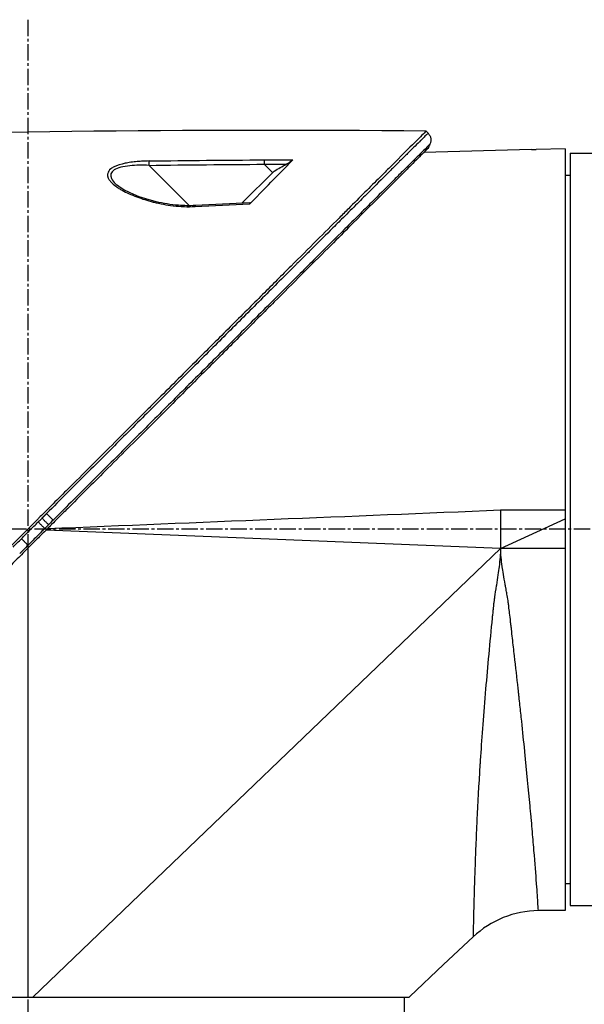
# Model space of a CAD drawing. Header units: millimetres. Extents: x 0 to 4378, y 0 to 2376.
# Tile 108 of 256: x 235 to 294, y 1539 to 1641. Entities that reach past the tile are written whole.
import ezdxf

# ---------------------------------------------------------------- set-up
doc = ezdxf.new("R2010")
doc.units = ezdxf.units.MM
doc.header["$LTSCALE"] = 0.2
doc.linetypes.add('CENTER2', pattern=[1.125, 0.75, -0.125, 0.125, -0.125])
doc.layers.add('02_Center Line', color=1, linetype='CENTER2')

# ---------------------------------------------------------------- blocks, each defined once
blk = doc.blocks.new('A$C2641d59f')
for p, q in [((41.78, 1027.27), (41.57, 1027.47)), ((52.5, 1025.56), (41.35, 1025.27)), ((56, 1025.65), (53, 1025.57)), ((56, 1025.65), (56, 946.68)), ((56.5, 1025.2), (62.5, 1025.2)), ((56.5, 1025.2), (56.5, 947.2)), ((17.07, 1019.74), (12.88, 1023.93)), ((25.67, 1023.17), (24.8, 1024.04)), ((8.58, 1023.05), (8.58, 1023.05)), ((25.85, 1023.34), (22.5, 1020)), ((56, 1022.91), (56.5, 1022.92)), ((17.16, 1019.65), (17.16, 1019.65)), ((49.3, 988.2), (56, 988.2)), ((49.3, 988.2), (49.3, 984.2)), ((49.3, 984.2), (56, 987.28)), ((49.3, 984.2), (2.2, 986.12)), ((11.31, 986.65), (11.31, 986.65)), ((15.98, 986.84), (15.98, 986.84)), ((0.3, 984.22), (0.3, 937.7)), ((49.3, 984.2), (0.82, 937.7)), ((56, 984.2), (49.3, 984.2)), ((56, 949.49), (56.5, 949.48)), ((56, 946.68), (53.22, 946.66)), ((56.5, 947.2), (70.02, 947.2)), ((43.4, 941.06), (46.45, 943.94)), ((43.4, 941.07), (39.9, 937.77)), ((43.4, 941.07), (43.4, 941.06)), ((-38.7, 937.7), (39.83, 937.7)), ((39.3, 937.7), (39.3, 931.7))]:
    blk.add_line(p, q)
blk.add_arc((53.31, 936.66), 10, 90.5, 133.2998)
at = {"extrusion": (0, 0, -1)}
for centre, major_axis, ratio, start_param, end_param in [((31.99, -424.31), (-1152.82, -878.23), 0.999554, 2.208409, 2.216638), ((31.87, -428.98), (-1028.14, -1027.12), 0.999657, 2.342453, 2.350656), ((32.04, -431.82), (-1156.92, -885.23), 0.999556, 2.218747, 2.220785), ((31.91, -435.85), (-1032.99, -1031.98), 0.999657, 2.35066, 2.352222), ((66.04, 90.94), (433.6, 822.79), 0.999764, 5.746022, 5.752107), ((2.24, 987.82), (0.707, -0.708), 0.014107, 4.712384, 6.026259), ((39.91, 937.76), (-0.685, -0.645), 0.008693, 1.464682, 1.570872), ((39.91, 937.76), (0.685, 0.645), 0.008695, 4.606273, 4.712465)]:
    blk.add_ellipse(centre, major_axis=major_axis, ratio=ratio, start_param=start_param, end_param=end_param, dxfattribs=at)
for points, knots in [([(41.57, 1027.47), (41.57, 1027.47), (41.51, 1027.41), (41.25, 1027.15), (41.07, 1026.97), (40.32, 1026.22), (39.59, 1025.49), (38.41, 1024.31), (38.13, 1024.03), (37.51, 1023.41), (37.15, 1023.05), (35.81, 1021.71), (34.71, 1020.61), (33.21, 1019.11), (32.89, 1018.79), (31.82, 1017.72), (31.04, 1016.94), (29.38, 1015.28), (28.49, 1014.39), (27.11, 1013.01), (26.63, 1012.53), (25.65, 1011.55), (25.14, 1011.05), (24.1, 1010), (23.57, 1009.47), (21.87, 1007.77), (20.7, 1006.6), (18.89, 1004.79), (18.26, 1004.16), (16.98, 1002.88), (16.32, 1002.22), (14.96, 1000.86), (14.27, 1000.17), (13.21, 999.12), (12.86, 998.76), (11.75, 997.66), (11.01, 996.91), (8.63, 994.53), (6.98, 992.88), (4.94, 990.84), (4.53, 990.43), (3.59, 989.5), (3.06, 988.96), (2.16, 988.07), (1.84, 987.74), (1.4, 987.31), (1.34, 987.24), (1.2, 987.1), (1.13, 987.03), (0.81, 986.71), (0.61, 986.51), (0.26, 986.16), (0.16, 986.06), (-0.12, 985.78), (-0.27, 985.63), (-0.58, 985.32), (-0.73, 985.17), (-0.98, 984.92), (-1.09, 984.82), (-1.28, 984.63), (-1.36, 984.54), (-1.55, 984.35), (-1.66, 984.24), (-1.86, 984.04), (-1.95, 983.95), (-3.3, 982.6), (-4.57, 981.33), (-6.64, 979.27), (-7.44, 978.46), (-9.01, 976.89), (-9.78, 976.13), (-10.91, 974.99), (-11.27, 974.63), (-12.38, 973.53), (-13.11, 972.8), (-16.57, 969.33), (-19.24, 966.66), (-21.94, 963.97), (-22.07, 963.83), (-22.35, 963.56), (-22.48, 963.42), (-22.75, 963.15), (-22.89, 963.01), (-23.13, 962.77), (-23.23, 962.67), (-23.89, 962.02), (-24.43, 961.47), (-25.11, 960.79), (-25.26, 960.64), (-25.54, 960.36), (-25.67, 960.23), (-25.93, 959.97), (-26.06, 959.84), (-26.36, 959.54), (-26.52, 959.38), (-26.84, 959.06), (-27, 958.9), (-27.33, 958.58), (-27.5, 958.4), (-27.75, 958.15), (-27.83, 958.07), (-28.02, 957.89), (-28.13, 957.77), (-28.37, 957.53), (-28.5, 957.4), (-28.82, 957.09), (-29, 956.9), (-29.38, 956.52), (-29.57, 956.33), (-30.16, 955.74), (-30.54, 955.36), (-31.01, 954.89), (-31.1, 954.8), (-31.33, 954.57), (-31.47, 954.44), (-31.75, 954.15), (-31.9, 954), (-32.2, 953.7), (-32.35, 953.55), (-32.66, 953.24), (-32.81, 953.09), (-33.1, 952.8), (-33.24, 952.66), (-33.66, 952.24), (-33.93, 951.97), (-34.44, 951.46), (-34.69, 951.21), (-35.15, 950.75), (-35.37, 950.53), (-35.99, 949.91), (-36.37, 949.53), (-37.06, 948.84), (-37.37, 948.54), (-37.91, 947.99), (-38.15, 947.75), (-38.58, 947.32), (-38.77, 947.14), (-39.02, 946.88), (-39.1, 946.81), (-39.31, 946.59), (-39.44, 946.46), (-39.78, 946.13), (-39.96, 945.94), (-40.37, 945.53), (-40.56, 945.34), (-40.75, 945.15), (-40.8, 945.11), (-40.84, 945.06), (-40.85, 945.05), (-40.87, 945.03), (-40.87, 945.03), (-40.87, 945.03)], [-21.000836, -21.000836, -21.000836, -21.000836, -20.328863, -20.328863, -19.655828, -19.655828, -18.308332, -18.308332, -17.924512, -17.924512, -17.485993, -17.485993, -16.316696, -16.316696, -16.006668, -16.006668, -15.296307, -15.296307, -14.534305, -14.534305, -14.139555, -14.139555, -13.730091, -13.730091, -13.30546, -13.30546, -12.401825, -12.401825, -11.929878, -11.929878, -11.437802, -11.437802, -10.9252, -10.9252, -10.663362, -10.663362, -10.117833, -10.117833, -8.934625, -8.934625, -8.645977, -8.645977, -8.260408, -8.260408, -8.006475, -8.006475, -7.961161, -7.961161, -7.91407, -7.91407, -7.778509, -7.778509, -7.724161, -7.724161, -7.666804, -7.666804, -7.602838, -7.602838, -7.565627, -7.565627, -7.532521, -7.532521, -7.488032, -7.488032, -7.450837, -7.450837, -6.924212, -6.924212, -6.587553, -6.587553, -6.265466, -6.265466, -6.109966, -6.109966, -5.79866, -5.79866, -4.627003, -4.627003, -4.564096, -4.564096, -4.501625, -4.501625, -4.439084, -4.439084, -4.389917, -4.389917, -4.135415, -4.135415, -4.06302, -4.06302, -4.00074, -4.00074, -3.938004, -3.938004, -3.858125, -3.858125, -3.782258, -3.782258, -3.697501, -3.697501, -3.658476, -3.658476, -3.601749, -3.601749, -3.53559, -3.53559, -3.439968, -3.439968, -3.337887, -3.337887, -3.131131, -3.131131, -3.082568, -3.082568, -3.005474, -3.005474, -2.922888, -2.922888, -2.834293, -2.834293, -2.74619, -2.74619, -2.661641, -2.661641, -2.496608, -2.496608, -2.34096, -2.34096, -2.194458, -2.194458, -1.921626, -1.921626, -1.681164, -1.681164, -1.470918, -1.470918, -1.287493, -1.287493, -1.207074, -1.207074, -1.056347, -1.056347, -0.792008, -0.792008, -0.395398, -0.395398, -0.197631, -0.197631, -0.099394, -0.099394, 0, 0, 0, 0]), ([(41.78, 1027.26), (41.78, 1027.27), (41.7, 1027.19), (41.46, 1026.94), (41.35, 1026.84), (41.21, 1026.7), (41.03, 1026.52), (41.02, 1026.51), (41.02, 1026.51), (41.01, 1026.5), (40.85, 1026.34), (40.66, 1026.15), (40.43, 1025.92), (40.23, 1025.73), (40.01, 1025.51), (39.76, 1025.26), (39.73, 1025.23), (39.7, 1025.2), (39.67, 1025.16), (39.42, 1024.92), (39.15, 1024.65), (38.84, 1024.35), (38.82, 1024.32), (38.79, 1024.29), (38.76, 1024.26), (38.62, 1024.12), (38.46, 1023.97), (38.3, 1023.81), (38.21, 1023.71), (38.11, 1023.62), (38.01, 1023.52), (37.96, 1023.47), (37.91, 1023.42), (37.86, 1023.37), (37.81, 1023.32), (37.78, 1023.28), (37.72, 1023.23), (37.72, 1023.22), (37.71, 1023.22), (37.71, 1023.21), (37.02, 1022.53), (36.31, 1021.82), (35.61, 1021.12), (35.16, 1020.67), (34.71, 1020.23), (34.27, 1019.79), (33.78, 1019.3), (33.29, 1018.81), (32.83, 1018.35), (32.42, 1017.94), (32.02, 1017.55), (31.65, 1017.17), (30.93, 1016.46), (30.29, 1015.82), (29.74, 1015.27), (29.61, 1015.14), (29.49, 1015.03), (29.38, 1014.91), (29.07, 1014.6), (28.79, 1014.32), (28.54, 1014.08), (28.42, 1013.95), (28.31, 1013.84), (28.2, 1013.74), (28.17, 1013.7), (28.14, 1013.67), (28.11, 1013.64), (28.09, 1013.62), (28.07, 1013.61), (28.05, 1013.59), (28.03, 1013.56), (28.01, 1013.54), (27.98, 1013.52), (27.97, 1013.51), (27.96, 1013.5), (27.95, 1013.49), (27.95, 1013.48), (27.95, 1013.48), (27.95, 1013.48), (27.94, 1013.48), (27.94, 1013.48), (27.94, 1013.48), (27.94, 1013.47), (27.93, 1013.47), (27.92, 1013.45), (27.55, 1013.09), (27.18, 1012.71), (26.8, 1012.34), (25.66, 1011.2), (24.5, 1010.04), (23.33, 1008.87), (22.13, 1007.67), (20.92, 1006.47), (19.71, 1005.26), (18.46, 1004.02), (17.22, 1002.78), (15.98, 1001.54), (15.57, 1001.13), (15.17, 1000.73), (14.76, 1000.32), (14.53, 1000.1), (14.31, 999.87), (14.09, 999.65), (13.45, 999.01), (12.81, 998.38), (12.18, 997.74), (10.87, 996.44), (9.59, 995.15), (8.32, 993.89), (7.66, 993.23), (7.02, 992.59), (6.37, 991.95), (5.72, 991.29), (5.07, 990.64), (4.42, 990), (3.69, 989.27), (2.97, 988.54), (2.25, 987.83)], [0.0000275, 0.0000275, 0.0000275, 0.0000275, 0.0859853, 0.0859853, 0.0859853, 0.1241981, 0.1241981, 0.1241981, 0.125, 0.125, 0.125, 0.1589987, 0.1589987, 0.1589987, 0.1875, 0.1875, 0.1875, 0.1911709, 0.1911709, 0.1911709, 0.21875, 0.21875, 0.21875, 0.2212271, 0.2212271, 0.2212271, 0.234375, 0.234375, 0.234375, 0.2421875, 0.2421875, 0.2421875, 0.2460938, 0.2460938, 0.2460938, 0.2496161, 0.2496161, 0.2496161, 0.25, 0.25, 0.25, 0.2912742, 0.2912742, 0.2912742, 0.3179228, 0.3179228, 0.3179228, 0.3481944, 0.3481944, 0.3481944, 0.375, 0.375, 0.375, 0.4261619, 0.4261619, 0.4261619, 0.4375, 0.4375, 0.4375, 0.46875, 0.46875, 0.46875, 0.484375, 0.484375, 0.484375, 0.4893023, 0.4893023, 0.4893023, 0.4921875, 0.4921875, 0.4921875, 0.4960938, 0.4960938, 0.4960938, 0.4980469, 0.4980469, 0.4980469, 0.4986572, 0.4986572, 0.4986572, 0.4992676, 0.4992676, 0.4992676, 0.5, 0.5, 0.5, 0.5215625, 0.5215625, 0.5215625, 0.5877727, 0.5877727, 0.5877727, 0.656049, 0.656049, 0.656049, 0.7265974, 0.7265974, 0.7265974, 0.75, 0.75, 0.75, 0.7627993, 0.7627993, 0.7627993, 0.7996666, 0.7996666, 0.7996666, 0.8755356, 0.8755356, 0.8755356, 0.9146293, 0.9146293, 0.9146293, 0.9545641, 0.9545641, 0.9545641, 1, 1, 1, 1]), ([(41.78, 1027.26), (41.81, 1027.23), (41.84, 1027.19), (41.87, 1027.15), (41.9, 1027.11), (41.93, 1027.07), (41.95, 1027.02), (41.98, 1026.98), (42, 1026.93), (42.02, 1026.88), (42.03, 1026.83), (42.05, 1026.78), (42.06, 1026.73), (42.07, 1026.68), (42.07, 1026.62), (42.07, 1026.57), (42.07, 1026.52), (42.07, 1026.47), (42.06, 1026.41), (42.05, 1026.36), (42.04, 1026.31), (42.03, 1026.27), (42.01, 1026.22), (41.99, 1026.17), (41.97, 1026.13)], [0, 0, 0, 0, 0.125, 0.125, 0.125, 0.25, 0.25, 0.25, 0.375, 0.375, 0.375, 0.5, 0.5, 0.5, 0.625, 0.625, 0.625, 0.75, 0.75, 0.75, 0.875, 0.875, 0.875, 1, 1, 1, 1]), ([(41.97, 1026.13), (41.98, 1026.13), (41.87, 1026.02), (41.66, 1025.81), (41.55, 1025.7), (41.41, 1025.56), (41.24, 1025.39), (41.07, 1025.22), (40.87, 1025.03), (40.65, 1024.8), (40.42, 1024.58), (40.18, 1024.33), (39.9, 1024.06), (39.63, 1023.79), (39.33, 1023.49), (39.01, 1023.18), (38.7, 1022.86), (38.35, 1022.52), (37.99, 1022.16), (37.36, 1021.52), (36.66, 1020.83), (35.92, 1020.08), (35.49, 1019.66), (35.05, 1019.22), (34.6, 1018.77), (34.14, 1018.31), (33.66, 1017.84), (33.17, 1017.35), (32.2, 1016.38), (31.18, 1015.36), (30.12, 1014.3), (29.6, 1013.78), (29.06, 1013.24), (28.52, 1012.7), (28.09, 1012.27), (27.66, 1011.85), (27.23, 1011.41), (26.11, 1010.3), (24.96, 1009.15), (23.79, 1007.98), (22.62, 1006.81), (21.43, 1005.62), (20.22, 1004.41), (19, 1003.2), (17.77, 1001.97), (16.53, 1000.73), (15.91, 1000.1), (15.28, 999.48), (14.65, 998.85), (14.02, 998.22), (13.39, 997.59), (12.76, 996.96), (11.49, 995.69), (10.22, 994.42), (8.94, 993.14), (8.29, 992.5), (7.65, 991.86), (7.01, 991.22), (6.37, 990.57), (5.72, 989.93), (5.08, 989.29), (4.36, 988.57), (3.64, 987.85), (2.93, 987.14)], [0, 0, 0, 0, 0.0671031, 0.0671031, 0.0671031, 0.1029277, 0.1029277, 0.1029277, 0.1387919, 0.1387919, 0.1387919, 0.1747111, 0.1747111, 0.1747111, 0.2106779, 0.2106779, 0.2106779, 0.2467042, 0.2467042, 0.2467042, 0.3103939, 0.3103939, 0.3103939, 0.3465771, 0.3465771, 0.3465771, 0.383319, 0.383319, 0.383319, 0.4564224, 0.4564224, 0.4564224, 0.4927866, 0.4927866, 0.4927866, 0.5210907, 0.5210907, 0.5210907, 0.5939582, 0.5939582, 0.5939582, 0.6669229, 0.6669229, 0.6669229, 0.7399622, 0.7399622, 0.7399622, 0.7765034, 0.7765034, 0.7765034, 0.8130598, 0.8130598, 0.8130598, 0.886194, 0.886194, 0.886194, 0.9227702, 0.9227702, 0.9227702, 0.9593497, 0.9593497, 0.9593497, 1, 1, 1, 1]), ([(41.76, 1025.68), (41.76, 1025.68), (41.76, 1025.68), (41, 1024.92), (40.56, 1024.48), (39.83, 1023.75), (39.65, 1023.57), (38.01, 1021.93), (35.95, 1019.87), (32.87, 1016.79), (32.16, 1016.08), (29.68, 1013.6), (27.8, 1011.72), (24.8, 1008.72), (23.72, 1007.64), (21.46, 1005.38), (20.27, 1004.19), (17.75, 1001.67), (16.42, 1000.34), (13.62, 997.54), (12.14, 996.06), (9.88, 993.8), (9.1, 993.02), (7.02, 990.94), (5.71, 989.63), (4.08, 988), (3.76, 987.68), (3.22, 987.14), (3.03, 986.95), (2.62, 986.54), (2.46, 986.38), (2.12, 986.04), (1.94, 985.86), (1.6, 985.52), (1.44, 985.36), (1.01, 984.93), (0.72, 984.64), (0.36, 984.29), (0.29, 984.21), (0.12, 984.04), (0.03, 983.95), (-0.28, 983.64), (-0.44, 983.48), (-1.04, 982.88), (-1.45, 982.48), (-3.5, 980.42), (-5.16, 978.76), (-7.56, 976.36), (-8.32, 975.6), (-10.54, 973.38), (-11.98, 971.94), (-14.72, 969.2), (-16.02, 967.9), (-17.89, 966.03), (-18.47, 965.45), (-20.19, 963.74), (-21.3, 962.62), (-23.4, 960.52), (-24.39, 959.53), (-26.25, 957.67), (-27.13, 956.79), (-28.37, 955.55), (-28.75, 955.17), (-29.49, 954.43), (-29.84, 954.08), (-30.83, 953.09), (-31.46, 952.47), (-32.58, 951.34), (-33.09, 950.83), (-34.42, 949.5), (-35.19, 948.73), (-36.14, 947.78), (-36.39, 947.53), (-37.03, 946.89), (-37.39, 946.53), (-38.19, 945.73), (-38.56, 945.36), (-38.87, 945.05), (-38.92, 945), (-39.04, 944.88), (-39.09, 944.83), (-39.17, 944.76), (-39.18, 944.74), (-39.18, 944.74)], [-15.738203, -15.738203, -15.738203, -15.738203, -14.793481, -14.793481, -14.173934, -14.173934, -13.996984, -13.996984, -12.579476, -12.579476, -12.176243, -12.176243, -11.215253, -11.215253, -10.695697, -10.695697, -10.142358, -10.142358, -9.539575, -9.539575, -8.883963, -8.883963, -8.543526, -8.543526, -7.972636, -7.972636, -7.829924, -7.829924, -7.73886, -7.73886, -7.680875, -7.680875, -7.616244, -7.616244, -7.560081, -7.560081, -7.459116, -7.459116, -7.430908, -7.430908, -7.397967, -7.397967, -7.318024, -7.318024, -7.146824, -7.146824, -6.455961, -6.455961, -6.135134, -6.135134, -5.518203, -5.518203, -4.951279, -4.951279, -4.691225, -4.691225, -4.182012, -4.182012, -3.710062, -3.710062, -3.272291, -3.272291, -3.069642, -3.069642, -2.879581, -2.879581, -2.522736, -2.522736, -2.208798, -2.208798, -1.659444, -1.659444, -1.453529, -1.453529, -1.091939, -1.091939, -0.546675, -0.546675, -0.410051, -0.410051, -0.205023, -0.205023, 0, 0, 0, 0]), ([(41.76, 1025.68), (41.76, 1025.68), (41.73, 1025.65), (41.61, 1025.53), (41.53, 1025.45), (41.39, 1025.31), (41.37, 1025.29), (41.35, 1025.27)], [0, 0, 0, 0, 0.2643321, 0.2643321, 0.528758, 0.528758, 0.5707059, 0.5707059, 0.5707059, 0.5707059]), ([(52.5, 1025.56), (52.5, 1025.56), (52.5, 1025.56), (52.5, 1025.56), (52.5, 1025.56), (52.5, 1025.56), (52.51, 1025.56), (52.52, 1025.56), (52.55, 1025.56), (52.61, 1025.56), (52.65, 1025.56), (52.74, 1025.56), (52.79, 1025.56), (52.9, 1025.57), (52.95, 1025.57), (53, 1025.57)], [-0.07872826, -0.07872826, -0.07872826, -0.07872826, -0.07717203, -0.07717203, -0.07494405, -0.07494405, -0.06936392, -0.06936392, -0.04935694, -0.04935694, -0.03332942, -0.03332942, -0.01579755, -0.01579755, -0.000001, -0.000001, -0.000001, -0.000001]), ([(12.88, 1024.38), (12.66, 1024.38), (12.45, 1024.37), (12.25, 1024.36), (12.04, 1024.35), (11.88, 1024.34), (11.65, 1024.32), (11.42, 1024.3), (11.2, 1024.27), (10.99, 1024.25), (10.87, 1024.23), (10.77, 1024.21), (10.67, 1024.19), (10.58, 1024.18), (10.49, 1024.16), (10.39, 1024.14), (9.96, 1024.05), (9.58, 1023.94), (9.26, 1023.78), (9.13, 1023.72), (9.01, 1023.64), (8.91, 1023.57), (8.71, 1023.41), (8.63, 1023.25), (8.59, 1023.1), (8.56, 1022.99), (8.57, 1022.86), (8.6, 1022.75), (8.6, 1022.73), (8.61, 1022.71), (8.61, 1022.69), (8.63, 1022.64), (8.65, 1022.58), (8.68, 1022.53), (8.7, 1022.5), (8.72, 1022.47), (8.74, 1022.44), (8.79, 1022.36), (8.87, 1022.26), (8.94, 1022.19), (9.07, 1022.05), (9.23, 1021.91), (9.42, 1021.77), (9.52, 1021.7), (9.63, 1021.62), (9.75, 1021.54), (9.87, 1021.47), (9.98, 1021.4), (10.09, 1021.34), (10.52, 1021.1), (11.04, 1020.87), (11.6, 1020.66), (12.14, 1020.45), (12.68, 1020.28), (13.31, 1020.12), (13.33, 1020.12), (13.35, 1020.11), (13.37, 1020.11), (13.7, 1020.03), (14.03, 1019.96), (14.36, 1019.89), (14.69, 1019.83), (14.99, 1019.79), (15.36, 1019.74), (15.38, 1019.74), (15.4, 1019.74), (15.42, 1019.74), (15.77, 1019.7), (16.09, 1019.67), (16.47, 1019.66), (16.49, 1019.65), (16.51, 1019.65), (16.53, 1019.65), (16.9, 1019.64), (17.2, 1019.64), (17.66, 1019.67)], [0, 0, 0, 0, 0.03125, 0.03125, 0.03125, 0.0625, 0.0625, 0.0625, 0.09375, 0.09375, 0.09375, 0.110985, 0.110985, 0.110985, 0.125, 0.125, 0.125, 0.1875, 0.1875, 0.1875, 0.213151, 0.213151, 0.213151, 0.266654, 0.266654, 0.266654, 0.305187, 0.305187, 0.305187, 0.3125, 0.3125, 0.3125, 0.332554, 0.332554, 0.332554, 0.34375, 0.34375, 0.34375, 0.375, 0.375, 0.375, 0.4375, 0.4375, 0.4375, 0.469225, 0.469225, 0.469225, 0.5, 0.5, 0.5, 0.625, 0.625, 0.625, 0.746043, 0.746043, 0.746043, 0.75, 0.75, 0.75, 0.8125, 0.8125, 0.8125, 0.875, 0.875, 0.875, 0.877935, 0.877935, 0.877935, 0.9375, 0.9375, 0.9375, 0.940676, 0.940676, 0.940676, 1, 1, 1, 1]), ([(12.88, 1023.93), (12.19, 1023.96), (11.51, 1023.96), (10.22, 1023.82), (9.62, 1023.69), (8.89, 1023.21), (8.82, 1022.88), (9.07, 1022.37), (9.22, 1022.19), (9.4, 1022.01)], [0, 0, 0, 0, 0.125, 0.125, 0.25, 0.25, 0.375, 0.375, 0.4429497, 0.4429497, 0.4429497, 0.4429497]), ([(23.31, 1019.95), (24.32, 1020.95), (25.13, 1021.8), (26.65, 1023.36), (27.33, 1024.05), (27.77, 1024.51)], [0.000003, 0.000003, 0.000003, 0.000003, 0.596138, 0.596138, 1.498187, 1.498187, 1.498187, 1.498187]), ([(25.85, 1023.34), (26.05, 1023.46), (26.26, 1023.58), (26.67, 1023.81), (26.87, 1023.93), (27.08, 1024.05)], [-0.1420846, -0.1420846, -0.1420846, -0.1420846, -0.071052, -0.071052, 0, 0, 0, 0]), ([(27.08, 1024.05), (27.22, 1024.13), (27.35, 1024.21), (27.54, 1024.34), (27.61, 1024.38), (27.68, 1024.44), (27.71, 1024.45), (27.74, 1024.48), (27.76, 1024.5), (27.77, 1024.51)], [0, 0, 0, 0, 0.049407, 0.049407, 0.0845377, 0.0845377, 0.1006426, 0.1006426, 0.1144911, 0.1144911, 0.1144911, 0.1144911]), ([(17.65, 1019.76), (17.07, 1019.73), (16.49, 1019.74), (15.13, 1019.85), (14.35, 1019.98), (12.64, 1020.39), (11.71, 1020.7), (10.31, 1021.35), (9.75, 1021.69), (9.41, 1022.01)], [0, 0, 0, 0, 0.1731548, 0.1731548, 0.4163571, 0.4163571, 0.7396751, 0.7396751, 0.9899824, 0.9899824, 0.9899824, 0.9899824]), ([(23.31, 1019.95), (23.32, 1019.96), (23.33, 1019.97), (23.34, 1019.98), (23.35, 1019.99), (23.36, 1020.01), (23.36, 1020.02), (23.35, 1020.03), (23.34, 1020.04), (23.33, 1020.03)], [0.00000015, 0.00000015, 0.00000015, 0.00000015, 0.00611289, 0.00611289, 0.01218263, 0.01218263, 0.02278958, 0.02278958, 0.03285016, 0.03285016, 0.03285016, 0.03285016]), ([(1.78, 987.36), (1.81, 987.32), (1.85, 987.28), (1.89, 987.25), (1.92, 987.21), (1.96, 987.17), (2, 987.13), (2.04, 987.1), (2.07, 987.06), (2.11, 987.02), (2.14, 986.99), (2.18, 986.96), (2.21, 986.92), (2.24, 986.89), (2.27, 986.86), (2.3, 986.83), (2.32, 986.81), (2.35, 986.78), (2.37, 986.76), (2.39, 986.74), (2.41, 986.72), (2.42, 986.71), (2.44, 986.69), (2.45, 986.68), (2.46, 986.67)], [0, 0, 0, 0, 0.125, 0.125, 0.125, 0.25, 0.25, 0.25, 0.375, 0.375, 0.375, 0.5, 0.5, 0.5, 0.625, 0.625, 0.625, 0.75, 0.75, 0.75, 0.875, 0.875, 0.875, 1, 1, 1, 1]), ([(2.93, 987.14), (2.91, 987.12), (2.9, 987.11), (2.89, 987.1), (2.74, 986.95), (2.6, 986.81), (2.46, 986.67)], [0, 0, 0, 0, 0.084771, 0.084771, 0.084771, 1, 1, 1, 1]), ([(-0.35, 985.22), (-0.07, 985.51), (0.22, 985.8), (0.51, 986.09), (0.8, 986.38), (1.09, 986.67), (1.38, 986.96)], [0, 0, 0, 0, 0.499983, 0.499983, 0.499983, 1, 1, 1, 1]), ([(2.07, 986.28), (1.78, 985.99), (1.49, 985.7), (1.2, 985.41), (0.91, 985.12), (0.62, 984.83), (0.33, 984.54)], [0, 0, 0, 0, 0.500049, 0.500049, 0.500049, 1, 1, 1, 1]), ([(1.38, 986.96), (1.42, 986.93), (1.46, 986.89), (1.49, 986.85), (1.53, 986.81), (1.57, 986.78), (1.6, 986.74), (1.64, 986.7), (1.68, 986.67), (1.71, 986.63), (1.75, 986.59), (1.78, 986.56), (1.81, 986.53), (1.85, 986.5), (1.88, 986.47), (1.9, 986.44), (1.93, 986.41), (1.95, 986.39), (1.97, 986.37), (2, 986.35), (2.01, 986.33), (2.03, 986.31), (2.04, 986.3), (2.06, 986.29), (2.07, 986.28)], [0, 0, 0, 0, 0.125, 0.125, 0.125, 0.25, 0.25, 0.25, 0.375, 0.375, 0.375, 0.5, 0.5, 0.5, 0.625, 0.625, 0.625, 0.75, 0.75, 0.75, 0.875, 0.875, 0.875, 1, 1, 1, 1]), ([(-1.22, 984.36), (-1.08, 984.5), (-0.93, 984.65), (-0.64, 984.93), (-0.5, 985.08), (-0.35, 985.22)], [0.000007, 0.000007, 0.000007, 0.000007, 0.4987592, 0.4987592, 1, 1, 1, 1]), ([(-0.35, 985.22), (-0.32, 985.19), (-0.28, 985.15), (-0.24, 985.11), (-0.21, 985.08), (-0.17, 985.04), (-0.13, 985), (-0.1, 984.97), (-0.06, 984.93), (-0.02, 984.89), (0.01, 984.86), (0.04, 984.83), (0.07, 984.79), (0.11, 984.76), (0.14, 984.73), (0.17, 984.7), (0.19, 984.68), (0.22, 984.65), (0.24, 984.63), (0.26, 984.61), (0.28, 984.59), (0.29, 984.58), (0.31, 984.56), (0.32, 984.55), (0.33, 984.54)], [0, 0, 0, 0, 0.125, 0.125, 0.125, 0.25, 0.25, 0.25, 0.375, 0.375, 0.375, 0.496983, 0.496983, 0.496983, 0.625, 0.625, 0.625, 0.75, 0.75, 0.75, 0.875, 0.875, 0.875, 1, 1, 1, 1]), ([(49.3, 984.2), (49.28, 983.63), (49.22, 983), (49.14, 982.32), (49.14, 982.32), (49.14, 982.31), (49.14, 982.31), (49.11, 982.06), (49.07, 981.78), (49.02, 981.46), (48.97, 981.14), (48.92, 980.79), (48.86, 980.4), (48.86, 980.39), (48.86, 980.38), (48.85, 980.38), (48.78, 979.9), (48.72, 979.5), (48.67, 979.18), (48.65, 979.02), (48.63, 978.88), (48.62, 978.76), (48.61, 978.7), (48.6, 978.64), (48.59, 978.59), (48.59, 978.56), (48.59, 978.54), (48.58, 978.51), (48.58, 978.5), (48.58, 978.49), (48.58, 978.48), (48.58, 978.47), (48.58, 978.47), (48.58, 978.46), (48.58, 978.46), (48.58, 978.45), (48.58, 978.44), (48.57, 978.42), (48.56, 978.32), (48.55, 978.16), (48.54, 978.11), (48.53, 978.04), (48.53, 977.97), (48.52, 977.94), (48.52, 977.91), (48.52, 977.88), (48.51, 977.82), (48.5, 977.76), (48.5, 977.7), (48.5, 977.67), (48.49, 977.63), (48.49, 977.6), (48.49, 977.58), (48.48, 977.57), (48.48, 977.55), (48.48, 977.54), (48.48, 977.53), (48.48, 977.52), (48.48, 977.52), (48.48, 977.51), (48.48, 977.51), (48.48, 977.51), (48.48, 977.5), (48.48, 977.5), (48.46, 977.34), (48.45, 977.18), (48.43, 977.02), (48.42, 976.9), (48.41, 976.79), (48.4, 976.67), (48.39, 976.63), (48.39, 976.59), (48.38, 976.55), (48.26, 975.27), (48.14, 974.01), (48.02, 972.78), (47.91, 971.56), (47.81, 970.36), (47.71, 969.2), (47.71, 969.19), (47.71, 969.18), (47.71, 969.17), (47.49, 966.62), (47.33, 964.32), (47.19, 962.27), (47.18, 962.11), (47.17, 961.95), (47.16, 961.8), (47.03, 959.64), (46.93, 957.76), (46.85, 956.12), (46.85, 956.11), (46.85, 956.11), (46.85, 956.1), (46.8, 955.14), (46.76, 954.22), (46.73, 953.37), (46.69, 952.54), (46.66, 951.76), (46.64, 951.04), (46.64, 951.01), (46.64, 950.99), (46.63, 950.97), (46.62, 950.61), (46.61, 950.25), (46.6, 949.9), (46.59, 949.56), (46.58, 949.23), (46.57, 948.9), (46.57, 948.89), (46.57, 948.88), (46.57, 948.87), (46.57, 948.86), (46.57, 948.86), (46.57, 948.85), (46.56, 948.66), (46.55, 948.42), (46.55, 948.13), (46.54, 947.84), (46.53, 947.5), (46.52, 947.13), (46.52, 947.13), (46.52, 947.12), (46.52, 947.12), (46.51, 946.78), (46.5, 946.5), (46.5, 946.28), (46.49, 946.16), (46.49, 946.06), (46.49, 945.97), (46.49, 945.93), (46.49, 945.89), (46.49, 945.85), (46.49, 945.83), (46.49, 945.81), (46.49, 945.79), (46.49, 945.78), (46.49, 945.77), (46.49, 945.76), (46.48, 945.76), (46.48, 945.75), (46.48, 945.75), (46.48, 945.75), (46.48, 945.74), (46.48, 945.74), (46.48, 945.74), (46.48, 945.74), (46.48, 945.74), (46.48, 945.51), (46.48, 945.32), (46.47, 945.16), (46.47, 945.07), (46.47, 945), (46.47, 944.93), (46.47, 944.9), (46.47, 944.86), (46.47, 944.83), (46.47, 944.81), (46.46, 944.8), (46.46, 944.78), (46.46, 944.78), (46.46, 944.77), (46.46, 944.76), (46.46, 944.76), (46.46, 944.75), (46.46, 944.75), (46.46, 944.75), (46.46, 944.74), (46.46, 944.74), (46.46, 944.74), (46.46, 944.74), (46.46, 944.74), (46.46, 944.59), (46.46, 944.47), (46.46, 944.37), (46.46, 944.31), (46.45, 944.27), (46.45, 944.23), (46.45, 944.05), (46.45, 943.96), (46.45, 943.94), (46.45, 943.94), (46.45, 943.94), (46.45, 943.94)], [0, 0, 0, 0, 0.0310059, 0.0310059, 0.0310059, 0.03125, 0.03125, 0.03125, 0.046875, 0.046875, 0.046875, 0.0622559, 0.0622559, 0.0622559, 0.0625, 0.0625, 0.0625, 0.078125, 0.078125, 0.078125, 0.0859375, 0.0859375, 0.0859375, 0.0898438, 0.0898438, 0.0898438, 0.0917969, 0.0917969, 0.0917969, 0.0927734, 0.0927734, 0.0927734, 0.0932617, 0.0932617, 0.0932617, 0.09375, 0.09375, 0.09375, 0.1015625, 0.1015625, 0.1015625, 0.1043487, 0.1043487, 0.1043487, 0.1054688, 0.1054688, 0.1054688, 0.1074219, 0.1074219, 0.1074219, 0.1083984, 0.1083984, 0.1083984, 0.1088867, 0.1088867, 0.1088867, 0.1091309, 0.1091309, 0.1091309, 0.1092529, 0.1092529, 0.1092529, 0.109375, 0.109375, 0.109375, 0.1171875, 0.1171875, 0.1171875, 0.1230469, 0.1230469, 0.1230469, 0.125, 0.125, 0.125, 0.1875, 0.1875, 0.1875, 0.2495117, 0.2495117, 0.2495117, 0.25, 0.25, 0.25, 0.3661699, 0.3661699, 0.3661699, 0.375, 0.375, 0.375, 0.4995117, 0.4995117, 0.4995117, 0.5, 0.5, 0.5, 0.5625, 0.5625, 0.5625, 0.6230469, 0.6230469, 0.6230469, 0.625, 0.625, 0.625, 0.65625, 0.65625, 0.65625, 0.6865234, 0.6865234, 0.6865234, 0.6873779, 0.6873779, 0.6873779, 0.6884698, 0.6884698, 0.6884698, 0.71875, 0.71875, 0.71875, 0.7495117, 0.7495117, 0.7495117, 0.75, 0.75, 0.75, 0.78125, 0.78125, 0.78125, 0.796875, 0.796875, 0.796875, 0.8046875, 0.8046875, 0.8046875, 0.8085938, 0.8085938, 0.8085938, 0.8105469, 0.8105469, 0.8105469, 0.8115234, 0.8115234, 0.8115234, 0.8122559, 0.8122559, 0.8122559, 0.8125, 0.8125, 0.8125, 0.84375, 0.84375, 0.84375, 0.859375, 0.859375, 0.859375, 0.8671875, 0.8671875, 0.8671875, 0.8710938, 0.8710938, 0.8710938, 0.8730469, 0.8730469, 0.8730469, 0.8740234, 0.8740234, 0.8740234, 0.8747559, 0.8747559, 0.8747559, 0.875, 0.875, 0.875, 0.90625, 0.90625, 0.90625, 0.921875, 0.921875, 0.921875, 0.9914741, 0.9914741, 0.9914741, 0.9999925, 0.9999925, 0.9999925, 0.9999925]), ([(53.22, 946.66), (53.22, 946.66), (53.2, 946.91), (53.17, 947.37), (53.14, 947.85), (53.09, 948.56), (53.03, 949.44), (53.03, 949.44), (53.03, 949.45), (53.03, 949.46), (53.03, 949.46), (53.03, 949.47), (53.03, 949.48), (52.96, 950.42), (52.87, 951.58), (52.76, 952.91), (52.76, 952.93), (52.75, 952.95), (52.75, 952.97), (52.7, 953.65), (52.64, 954.37), (52.57, 955.13), (52.54, 955.51), (52.5, 955.91), (52.47, 956.31), (52.45, 956.51), (52.43, 956.71), (52.41, 956.92), (52.39, 957.12), (52.37, 957.33), (52.35, 957.54), (52.2, 959.22), (52.02, 961.09), (51.81, 963.13), (51.81, 963.15), (51.81, 963.17), (51.81, 963.2), (51.7, 964.19), (51.6, 965.23), (51.49, 966.3), (51.43, 966.84), (51.37, 967.4), (51.31, 967.96), (51.28, 968.25), (51.25, 968.53), (51.21, 968.82), (51.2, 968.96), (51.18, 969.11), (51.17, 969.25), (51.16, 969.32), (51.15, 969.4), (51.14, 969.47), (51.14, 969.5), (51.14, 969.54), (51.13, 969.58), (51.13, 969.59), (51.13, 969.61), (51.13, 969.63), (51.12, 969.65), (51.12, 969.67), (51.12, 969.69), (51, 970.77), (50.87, 971.91), (50.74, 973.09), (50.67, 973.68), (50.6, 974.28), (50.53, 974.9), (50.5, 975.2), (50.46, 975.51), (50.43, 975.83), (50.41, 975.98), (50.39, 976.14), (50.37, 976.3), (50.36, 976.38), (50.35, 976.45), (50.34, 976.53), (50.34, 976.57), (50.34, 976.61), (50.33, 976.65), (50.33, 976.69), (50.32, 976.73), (50.32, 976.76), (50.32, 976.78), (50.31, 976.82), (50.31, 976.85), (50.27, 977.17), (50.24, 977.45), (50.21, 977.69), (50.2, 977.81), (50.18, 977.92), (50.17, 978.02), (50.17, 978.07), (50.16, 978.11), (50.16, 978.15), (50.14, 978.25), (50.13, 978.33), (50.13, 978.4), (50.12, 978.45), (50.11, 978.49), (50.11, 978.52), (50.11, 978.54), (50.11, 978.56), (50.1, 978.57), (50.1, 978.58), (50.1, 978.58), (50.1, 978.59), (50.1, 978.6), (50.1, 978.6), (50.1, 978.6), (50.1, 978.61), (50.09, 978.64), (50.09, 978.66), (50.07, 978.84), (50.03, 979.07), (49.98, 979.35), (49.96, 979.51), (49.93, 979.67), (49.89, 979.86), (49.88, 979.95), (49.86, 980.05), (49.84, 980.15), (49.83, 980.2), (49.82, 980.25), (49.81, 980.3), (49.81, 980.33), (49.8, 980.35), (49.8, 980.38), (49.8, 980.39), (49.79, 980.41), (49.79, 980.42), (49.79, 980.43), (49.78, 980.45), (49.78, 980.46), (49.71, 980.85), (49.65, 981.21), (49.59, 981.52), (49.54, 981.82), (49.5, 982.09), (49.47, 982.31), (49.47, 982.32), (49.47, 982.32), (49.47, 982.33), (49.38, 982.98), (49.32, 983.61), (49.3, 984.2)], [0, 0, 0, 0, 0.121112, 0.121112, 0.121112, 0.248047, 0.248047, 0.248047, 0.249023, 0.249023, 0.249023, 0.25, 0.25, 0.25, 0.373166, 0.373166, 0.373166, 0.375, 0.375, 0.375, 0.4375, 0.4375, 0.4375, 0.46875, 0.46875, 0.46875, 0.484375, 0.484375, 0.484375, 0.5, 0.5, 0.5, 0.625, 0.625, 0.625, 0.626439, 0.626439, 0.626439, 0.6875, 0.6875, 0.6875, 0.71875, 0.71875, 0.71875, 0.734375, 0.734375, 0.734375, 0.742187, 0.742187, 0.742187, 0.746094, 0.746094, 0.746094, 0.748047, 0.748047, 0.748047, 0.749023, 0.749023, 0.749023, 0.75, 0.75, 0.75, 0.8125, 0.8125, 0.8125, 0.84375, 0.84375, 0.84375, 0.859375, 0.859375, 0.859375, 0.867187, 0.867187, 0.867187, 0.871094, 0.871094, 0.871094, 0.873047, 0.873047, 0.873047, 0.874878, 0.874878, 0.874878, 0.875773, 0.875773, 0.875773, 0.885526, 0.885526, 0.885526, 0.890625, 0.890625, 0.890625, 0.892844, 0.892844, 0.892844, 0.898437, 0.898437, 0.898437, 0.902344, 0.902344, 0.902344, 0.904297, 0.904297, 0.904297, 0.905273, 0.905273, 0.905273, 0.906006, 0.906006, 0.906006, 0.907746, 0.907746, 0.907746, 0.921875, 0.921875, 0.921875, 0.929687, 0.929687, 0.929687, 0.933594, 0.933594, 0.933594, 0.935547, 0.935547, 0.935547, 0.936523, 0.936523, 0.936523, 0.937012, 0.937012, 0.937012, 0.9375, 0.9375, 0.9375, 0.953125, 0.953125, 0.953125, 0.968506, 0.968506, 0.968506, 0.96875, 0.96875, 0.96875, 1, 1, 1, 1])]:
    blk.add_open_spline(points, degree=3, knots=knots)
for points in [[(41.57, 1027.47), (17.11, 1027.72), (-7.37, 1027.42), (-31.82, 1026.56)], [(41.97, 1026.13), (41.9, 1025.98), (41.83, 1025.83), (41.76, 1025.68)], [(12.88, 1023.93), (12.87, 1024.11), (12.87, 1024.31), (12.88, 1024.38)], [(24.8, 1024.49), (24.8, 1024.42), (24.79, 1024.22), (24.8, 1024.04)], [(9.4, 1022.01), (9.4, 1022.01), (9.41, 1022.01), (9.41, 1022.01)], [(23.33, 1020.03), (21.43, 1019.95), (19.54, 1019.86), (17.65, 1019.76)], [(17.65, 1019.76), (17.65, 1019.76), (17.66, 1019.72), (17.66, 1019.67)], [(2.36, 986.28), (18.01, 986.92), (33.65, 987.56), (49.3, 988.2)], [(1.38, 986.96), (1.51, 987.09), (1.65, 987.22), (1.78, 987.36)], [(2.46, 986.67), (2.33, 986.54), (2.2, 986.41), (2.07, 986.28)], [(0.33, 984.54), (0.04, 984.25), (-0.24, 983.97), (-0.53, 983.68)], [(46.45, 943.94), (46.45, 943.94), (46.45, 943.94), (46.45, 943.94)]]:
    blk.add_open_spline(points, degree=3)
blk.add_rational_spline([(1.78, 987.36), (1.94, 987.51), (2.09, 987.67), (2.25, 987.83)], [1, 1.00000000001, 1.00000000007, 1], degree=3)
at = {"layer": '02_Center Line', "ltscale": 11.288275}
for p, q in [((0.3, 1039.03), (0.3, 522.78)), ((162.71, 986.2), (-71.67, 986.2))]:
    blk.add_line(p, q, dxfattribs=at)

msp = doc.modelspace()

# ---------------------------------------------------------------- block references
msp.add_blockref('A$C2641d59f', (235.724, 602.257))

doc.saveas('drawing.dxf')
